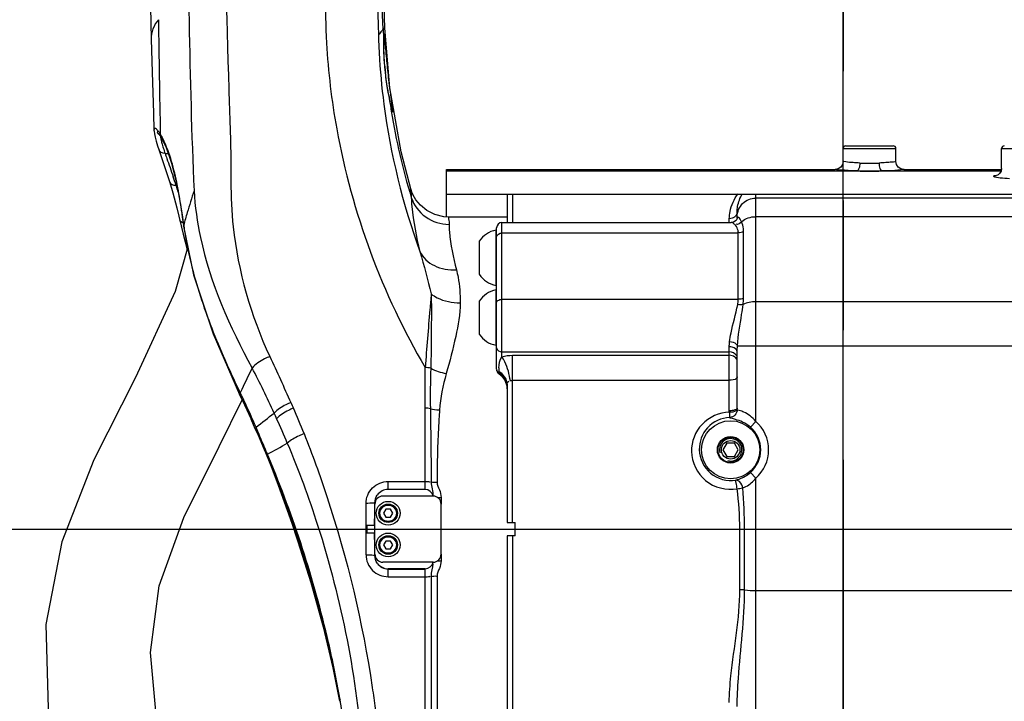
# Model space of a CAD drawing. Header units: millimetres. Extents: x 0 to 12486, y 0 to 8400.
# Tile 9 of 111: x 2747 to 3119, y 5523 to 5781. Entities that reach past the tile are written whole.
import ezdxf

# ---------------------------------------------------------------- set-up
doc = ezdxf.new("R2010")
doc.units = ezdxf.units.MM
doc.header["$LTSCALE"] = 653.4
doc.linetypes.add('CENTER', pattern=[0.6, 0.375, -0.075, 0.075, -0.075])
doc.layers.get('0').update_dxf_attribs({"linetype": 'CONTINUOUS'})
for name, color, linetype in [('03__ASM_ALL_CURVES', 7, 'CONTINUOUS'), ('1_DXF_AXIS', 7, 'CONTINUOUS'), ('304103000034DXF_CONTINUOUS_LINE', 7, 'CONTINUOUS'), ('304103000240DXF_CONTINUOUS_LINE', 7, 'CONTINUOUS'), ('304105000344DXF_CONTINUOUS_LINE', 7, 'CONTINUOUS'), ('501023000020DXF_CONTINUOUS_LINE', 7, 'CONTINUOUS'), ('501024000011DXF_CONTINUOUS_LINE', 7, 'CONTINUOUS'), ('504001000007DXF_CONTINUOUS_LINE', 7, 'CONTINUOUS'), ('625001000001DXF_CONTINUOUS_LINE', 7, 'CONTINUOUS'), ('DRW0004_DXF_DIMENSION', 7, 'CONTINUOUS'), ('R25-1800XIANDXF_CONTINUOUS_LINE', 7, 'CONTINUOUS')]:
    doc.layers.add(name, color=color, linetype=linetype)
doc.styles.get("Standard").update_dxf_attribs({"font": 'txt', "width": 0.7})
doc.dimstyles.new('DIMSTYLE_2', dxfattribs={"dimtxt": 100, "dimasz": 60, "dimexe": 1.5, "dimexo": 0, "dimgap": 1.25, "dimtad": 1, "dimdsep": 46, "dimtxsty": 'Standard', "dimblk": '_FILLED', "dimblk1": '_FILLED', "dimblk2": '_FILLED', "dimcen": 0.09, "dimclrt": 5, "dimazin": 2, "dimtp": 0.5, "dimtm": 0.5, "dimtfac": 1, "dimtofl": 0, "dimtmove": 0, "dimatfit": 3, "dimldrblk": '_FILLED', "dimfxl": 0, "dimtolj": 1, "dimarcsym": 0})

# ---------------------------------------------------------------- blocks, each defined once
blk = doc.blocks.new('_FILLED')
at = {"color": 0, "linetype": 'ByBlock'}
blk.add_solid([(0, 0), (-1, 0.1167), (-1, -0.1167)], dxfattribs=at)
blk = doc.blocks.new('*D3')
at = {"layer": 'DRW0004_DXF_DIMENSION', "color": 2, "linetype": 'Continuous'}
for p, q in [((3291.67, 5572.74), (3291.67, 4877.93)), ((3058.17, 4907.93), (3174.92, 4907.93)), ((3291.67, 4907.93), (3174.92, 4907.93)), ((3174.92, 4907.93), (3729.11, 4907.93))]:
    blk.add_line(p, q, dxfattribs=at)
at = {"layer": 'DRW0004_DXF_DIMENSION', "color": 2, "linetype": 'Continuous', "xscale": 60, "yscale": 60, "zscale": 60, "rotation": 180}
blk.add_blockref('_FILLED', (3058.17, 4907.93), dxfattribs=at)
at = {"layer": 'DRW0004_DXF_DIMENSION', "color": 2, "linetype": 'Continuous', "xscale": 60, "yscale": 60, "zscale": 60}
blk.add_blockref('_FILLED', (3291.67, 4907.93), dxfattribs=at)
at = {"layer": 'DRW0004_DXF_DIMENSION', "color": 5, "linetype": 'Continuous', "insert": (3379.11, 5032.93), "char_height": 100, "width": 350, "attachment_point": 1, "line_spacing_factor": 0.9}
blk.add_mtext('233.5', dxfattribs=at)

msp = doc.modelspace()

# ---------------------------------------------------------------- linework, layer by layer
at = {"layer": '03__ASM_ALL_CURVES', "color": 4, "linetype": 'Continuous'}
for p, q in [((3058.172, 3936.741), (3058.172, 7291.918)), ((2424.621, 5588.549), (3691.723, 5588.549))]:
    msp.add_line(p, q, dxfattribs=at)
at = {"layer": '1_DXF_AXIS', "color": 7, "linetype": 'CENTER'}
msp.add_line((3058.172, 6790.919), (3058.172, 4884.956), dxfattribs=at)
at = {"layer": '304103000034DXF_CONTINUOUS_LINE', "color": 7, "linetype": 'Continuous'}
for p, q in [((3058.172, 5727.549), (3058.172, 5732.549)), ((3059.172, 5733.549), (3077.172, 5733.549)), ((3078.172, 5727.549), (3078.172, 5732.549)), ((3118.172, 5725.018), (3118.172, 5732.549)), ((2908.172, 5706.605), (2908.172, 5724.549)), ((2968.172, 5724.489), (2961.845, 5724.489)), ((2972.172, 5724.549), (2972.1, 5724.547)), ((2972.172, 5724.549), (3055.172, 5724.549)), ((3081.172, 5724.549), (3118.172, 5724.549)), ((2908.172, 5715.316), (3178.172, 5715.316)), ((2931.172, 5715.316), (2931.172, 5704.539)), ((3018.172, 5706.218), (3018.172, 5708.63)), ((2929.172, 5704.539), (3015.9, 5704.539)), ((3018.172, 5706.211), (3018.173, 5706.222)), ((3018.172, 5706.191), (3018.172, 5706.178)), ((2927.172, 5649.022), (2927.172, 5702.539)), ((3018.172, 5634.331), (3018.172, 5655.592)), ((2928.051, 5647.366), (2928.926, 5646.676)), ((2928.926, 5646.676), (2930.327, 5644.908)), ((2930.327, 5644.908), (2931.075, 5642.778)), ((2931.075, 5642.778), (2931.172, 5641.622)), ((2931.172, 5643.332), (2931.172, 5591.049)), ((3018.173, 5633.759), (3018.172, 5634.331)), ((2931.172, 5591.049), (2934.172, 5591.049)), ((2934.172, 5586.049), (2934.172, 5591.049)), ((2931.172, 5586.049), (2931.172, 5515.998)), ((2934.172, 5586.049), (2931.172, 5586.049))]:
    msp.add_line(p, q, dxfattribs=at)
at = {"layer": '304103000034DXF_CONTINUOUS_LINE', "color": 9, "linetype": 'Continuous'}
for p, q in [((3058.172, 5732.549), (3078.172, 5732.549)), ((3118.172, 5732.549), (3138.172, 5732.549)), ((2908.172, 5724.031), (3117.975, 5724.031)), ((2965.677, 5724.262), (2965.234, 5724.265)), ((3043.553, 5724.262), (2965.677, 5724.262)), ((3050.34, 5724.031), (3063.456, 5724.031)), ((3072.887, 5724.031), (3117.975, 5724.031)), ((2933.172, 5715.316), (2933.172, 5704.539)), ((3025.172, 5629.319), (3025.172, 5715.316)), ((3156.172, 5713.749), (3025.172, 5713.749)), ((2929.172, 5653.738), (2929.172, 5704.539)), ((3015.172, 5704.539), (3015.172, 5705.961)), ((3156.172, 5706.739), (3025.172, 5706.739)), ((3020.542, 5675.872), (3020.542, 5701.107)), ((3018.557, 5700.558), (2929.172, 5700.556)), ((3018.557, 5675.445), (3018.557, 5700.558)), ((3018.557, 5675.445), (2929.172, 5675.445)), ((3156.172, 5674.539), (3025.172, 5674.539)), ((3015.172, 5633.314), (3015.172, 5657.476)), ((3018.26, 5657.896), (3156.172, 5657.896)), ((2929.172, 5655.577), (3015.172, 5655.577)), ((2933.172, 5591.049), (2933.172, 5654.308)), ((2933.172, 5654.308), (3015.172, 5654.308)), ((2927.972, 5647.815), (2927.972, 5648.162)), ((2933.172, 5644.857), (3015.172, 5644.857)), ((3015.173, 5632.754), (3015.172, 5633.314)), ((3025.172, 5629.319), (3023.195, 5627.078)), ((3025.172, 5607.778), (3023.195, 5610.02)), ((3025.172, 5436.285), (3025.171, 5607.778)), ((2933.172, 5586.049), (2933.172, 5504.612)), ((3019.172, 5565.627), (3019.172, 5588.549)), ((3019.172, 5588.549), (3156.172, 5588.549)), ((3020.972, 5565.523), (3020.972, 5588.549)), ((3025.172, 5565.28), (3156.172, 5565.28))]:
    msp.add_line(p, q, dxfattribs=at)
at = {"layer": '304103000034DXF_CONTINUOUS_LINE', "color": 6, "linetype": 'Continuous'}
for p, q in [((2908.172, 5724.549), (2961.845, 5724.549)), ((2968.172, 5724.549), (3055.173, 5724.549)), ((3081.171, 5724.549), (3118.172, 5724.549))]:
    msp.add_line(p, q, dxfattribs=at)
at = {"layer": '304103000034DXF_CONTINUOUS_LINE', "color": 7, "linetype": 'Continuous'}
for points in [[(3058.172, 5727.549), (3057.996, 5726.536), (3057.356, 5725.492), (3056.352, 5724.791), (3055.172, 5724.549)], [(3081.172, 5724.549), (3079.992, 5724.791), (3078.988, 5725.492), (3078.348, 5726.536), (3078.172, 5727.549)], [(3118.172, 5725.018), (3117.949, 5723.903), (3117.38, 5723.034), (3116.836, 5722.6), (3116.607, 5722.484)], [(3017.713, 5705.347), (3016.803, 5704.714), (3015.899, 5704.539)], [(3018.172, 5706.218), (3018.118, 5706.012), (3017.713, 5705.347)]]:
    msp.add_lwpolyline(points, dxfattribs=at)
at = {"layer": '304103000034DXF_CONTINUOUS_LINE', "color": 9, "linetype": 'Continuous'}
msp.add_lwpolyline([(2932.372, 5644.584), (2932.763, 5644.788), (2933.172, 5644.857)], dxfattribs=at)
at = {"layer": '304103000034DXF_CONTINUOUS_LINE', "color": 7, "linetype": 'Continuous'}
for radius in [11, 5]:
    msp.add_circle((3015.672, 5618.549), radius, dxfattribs=at)
for centre, radius, start, end in [((3059.172, 5732.549), 1, 90, 180), ((3077.172, 5732.549), 1, 0, 90), ((3119.172, 5732.549), 1, 90, 180), ((2968.17, 5858.649), 134.16, 270.00092, 271.68259), ((2929.172, 5702.539), 2, 90, 180), ((2929.172, 5649.022), 2, 180.00011, 235.9876)]:
    msp.add_arc(centre, radius, start, end, dxfattribs=at)
at = {"layer": '304103000034DXF_CONTINUOUS_LINE', "color": 9, "linetype": 'Continuous'}
for centre, radius, start, end in [((3068.108, 5808.907), 81.964, 267.50848, 270.04484), ((3068.236, 5808.891), 81.948, 269.95491, 272.49176), ((2959.508, 5679.013), 45.536, 84.23239, 87.05791), ((3068.083, 5862.14), 138.186, 268.08116, 270.03667), ((3068.262, 5862.064), 138.11, 269.9628, 271.91938), ((2948.25, 5648.181), 20.278, 176.2144, 180.05489), ((2924.066, 5641.255), 7.935, 56.40931, 60.5117), ((2923.528, 5641.504), 7.719, 52.15248, 54.84572), ((2923.581, 5641.568), 7.635, 41.39875, 52.1709), ((2923.557, 5641.656), 7.613, 9.8488, 13.64978), ((2923.363, 5641.626), 7.809, 359.9861, 9.82401), ((3015.672, 5618.549), 11.373, 311.41397, 48.58603), ((3015.672, 5618.549), 14.361, 311.40911, 48.58603)]:
    msp.add_arc(centre, radius, start, end, dxfattribs=at)
for points, knots in [([(3064.545, 5727.02), (3063.68, 5727.058), (3061.903, 5727.222), (3060.61, 5727.156), (3057.65, 5727.815), (3058.172, 5727.549)], [0, 0, 0, 0, 0.4058173, 0.7251916, 1, 1, 1, 1]), ([(3064.545, 5727.02), (3064.524, 5726.333), (3064.396, 5725.333), (3063.85, 5724.119), (3063.456, 5724.031)], [0, 0, 0, 0, 0.6304035, 1, 1, 1, 1]), ([(3078.172, 5727.549), (3078.298, 5727.63), (3077.058, 5727.324), (3076.41, 5727.407), (3074.108, 5727.115), (3072.663, 5727.058), (3071.799, 5727.02)], [0, 0, 0, 0, 0.0703976, 0.2748249, 0.5941942, 1, 1, 1, 1]), ([(3071.799, 5727.02), (3071.819, 5726.333), (3071.948, 5725.333), (3072.494, 5724.119), (3072.887, 5724.031)], [0, 0, 0, 0, 0.6304067, 1, 1, 1, 1]), ([(2965.234, 5724.265), (2964.921, 5724.27), (2964.557, 5724.282), (2964.192, 5724.307), (2964.142, 5724.319)], [0, 0, 0, 0, 0.858947, 1, 1, 1, 1]), ([(3050.34, 5724.031), (3049.869, 5724.077), (3047.609, 5724.234), (3045.343, 5724.262), (3043.553, 5724.262)], [0, 0, 0, 0, 0.2092427, 1, 1, 1, 1]), ([(3063.456, 5724.031), (3062.342, 5724.068), (3060.477, 5724.124), (3057.472, 5724.41), (3056.653, 5724.325), (3054.993, 5724.63), (3055.172, 5724.549)], [0, 0, 0, 0, 0.4029897, 0.7226351, 0.9287177, 1, 1, 1, 1]), ([(3081.171, 5724.549), (3081.904, 5724.778), (3075.7, 5723.859), (3074.886, 5724.098), (3072.887, 5724.031)], [0, 0, 0, 0, 0.2773464, 1, 1, 1, 1]), ([(3121.075, 5721.076), (3119.919, 5721.142), (3118.39, 5721.262), (3116.486, 5721.503), (3115.783, 5721.704), (3115.132, 5721.847), (3115.289, 5722.309), (3115.928, 5722.371), (3116.376, 5722.511), (3116.687, 5722.562)], [0, 0, 0, 0, 0.4525918, 0.6125544, 0.7214453, 0.7781073, 0.8065443, 0.8769853, 1, 1, 1, 1]), ([(3015.172, 5705.961), (3015.172, 5706.895), (3015.503, 5710.244), (3016.993, 5713.435), (3018.495, 5715.329)], [0, 0, 0, 0, 0.2787646, 1, 1, 1, 1]), ([(3018.172, 5708.63), (3018.172, 5709.278), (3018.363, 5711.619), (3019.205, 5713.887), (3020.081, 5715.337)], [0, 0, 0, 0, 0.2768405, 1, 1, 1, 1]), ([(3018.172, 5706.776), (3018.172, 5708.556), (3019.672, 5712.267), (3023.387, 5713.749), (3025.172, 5713.749)], [0, 0, 0, 0, 0.4993261, 1, 1, 1, 1]), ([(3018.172, 5708.629), (3018.172, 5708.455), (3018.132, 5708.103), (3018.018, 5707.768), (3017.944, 5707.608)], [0, 0, 0, 0, 0.4966102, 1, 1, 1, 1]), ([(3017.498, 5703.498), (3017.359, 5703.656), (3016.919, 5704.104), (3016.333, 5704.539), (3015.9, 5704.539)], [0, 0, 0, 0, 0.3268031, 1, 1, 1, 1]), ([(3018.21, 5706.482), (3018.197, 5706.44), (3018.178, 5706.343), (3018.172, 5706.245), (3018.172, 5706.191)], [0, 0, 0, 0, 0.4480458, 1, 1, 1, 1]), ([(3019.8, 5704.823), (3019.639, 5705.166), (3019.48, 5705.702), (3018.336, 5706.876), (3018.21, 5706.482)], [0, 0, 0, 0, 0.4781442, 1, 1, 1, 1]), ([(3020.542, 5701.107), (3020.542, 5701.465), (3020.481, 5702.733), (3020.166, 5703.99), (3019.8, 5704.823)], [0, 0, 0, 0, 0.2823227, 1, 1, 1, 1]), ([(3018.557, 5700.558), (3018.558, 5700.863), (3018.473, 5701.918), (3017.996, 5702.937), (3017.498, 5703.498)], [0, 0, 0, 0, 0.2889321, 1, 1, 1, 1]), ([(2927.172, 5674.305), (2927.172, 5674.848), (2928.167, 5675.384), (2928.917, 5675.445), (2929.172, 5675.445)], [0, 0, 0, 0, 0.6805628, 1, 1, 1, 1]), ([(3015.298, 5659.396), (3015.424, 5660.532), (3016.242, 5665.251), (3017.634, 5669.837), (3018.34, 5673.406)], [0, 0, 0, 0, 0.2391546, 1, 1, 1, 1]), ([(3018.26, 5657.896), (3018.522, 5661.874), (3019.437, 5667.057), (3020.231, 5672.243), (3020.39, 5673.494)], [0, 0, 0, 0, 0.7596469, 1, 1, 1, 1]), ([(3018.172, 5655.591), (3018.172, 5656.439), (3016.736, 5657.378), (3015.558, 5657.476), (3015.172, 5657.476)], [0, 0, 0, 0, 0.6871984, 1, 1, 1, 1]), ([(3018.26, 5657.896), (3018.206, 5658.097), (3017.496, 5659.063), (3016.23, 5659.332), (3015.298, 5659.396)], [0, 0, 0, 0, 0.1825265, 1, 1, 1, 1]), ([(2932.372, 5644.584), (2932.077, 5647.096), (2931.144, 5650.291), (2929.58, 5653.147), (2929.172, 5653.738)], [0, 0, 0, 0, 0.7788218, 1, 1, 1, 1]), ([(2927.548, 5648.094), (2927.437, 5648.186), (2927.193, 5648.426), (2927.348, 5648.756), (2927.454, 5648.861)], [0, 0, 0, 0, 0.4924346, 1, 1, 1, 1]), ([(2927.972, 5647.815), (2927.899, 5647.856), (2927.752, 5647.942), (2927.613, 5648.04), (2927.548, 5648.094)], [0, 0, 0, 0, 0.4983565, 1, 1, 1, 1]), ([(2928.048, 5647.373), (2927.997, 5647.41), (2927.929, 5647.569), (2927.952, 5647.725), (2927.972, 5647.815)], [0, 0, 0, 0, 0.4044492, 1, 1, 1, 1]), ([(3018.172, 5646.137), (3018.172, 5645.957), (3017.504, 5644.896), (3016.133, 5644.857), (3015.172, 5644.857)], [0, 0, 0, 0, 0.1578899, 1, 1, 1, 1]), ([(2931.172, 5643.332), (2931.172, 5643.658), (2931.348, 5644.202), (2931.795, 5644.429), (2931.937, 5644.509)], [0, 0, 0, 0, 0.6676545, 1, 1, 1, 1]), ([(3018.172, 5634.331), (3018.172, 5633.952), (3016.837, 5633.369), (3015.886, 5633.314), (3015.172, 5633.314)], [0, 0, 0, 0, 0.3464594, 1, 1, 1, 1]), ([(3018.173, 5633.759), (3018.17, 5633.012), (3017.557, 5631.458), (3016.02, 5630.793), (3015.271, 5630.772)], [0, 0, 0, 0, 0.499411, 1, 1, 1, 1]), ([(3018.173, 5633.759), (3018.171, 5633.731), (3018.16, 5633.671), (3018.135, 5633.617), (3018.119, 5633.59)], [0, 0, 0, 0, 0.4830133, 1, 1, 1, 1]), ([(3025.172, 5629.319), (3024.55, 5630.102), (3023.223, 5631.477), (3020.871, 5632.732), (3019.41, 5633.343), (3018.216, 5633.5), (3018.173, 5633.759)], [0, 0, 0, 0, 0.3563268, 0.6788785, 0.9064205, 1, 1, 1, 1]), ([(3015.173, 5632.754), (3011.418, 5632.63), (3003.758, 5629.36), (3000.765, 5621.566), (3000.84, 5617.882)], [0, 0, 0, 0, 0.5048689, 1, 1, 1, 1]), ([(3015.271, 5630.772), (3012.216, 5630.668), (3006.022, 5627.863), (3003.754, 5621.525), (3003.829, 5618.549)], [0, 0, 0, 0, 0.5066175, 1, 1, 1, 1]), ([(3015.173, 5632.754), (3015.208, 5632.299), (3015.331, 5631.682), (3015.148, 5630.936), (3015.271, 5630.772)], [0, 0, 0, 0, 0.6897617, 1, 1, 1, 1]), ([(3018.119, 5633.59), (3018.04, 5633.451), (3017.156, 5632.812), (3016.053, 5632.76), (3015.173, 5632.754)], [0, 0, 0, 0, 0.1543444, 1, 1, 1, 1]), ([(3023.195, 5627.078), (3022.306, 5627.863), (3020.53, 5629.06), (3017.83, 5629.951), (3016.363, 5630.401), (3015.314, 5630.551), (3015.271, 5630.772)], [0, 0, 0, 0, 0.4033999, 0.7264069, 0.9235328, 1, 1, 1, 1]), ([(3000.84, 5617.882), (3000.923, 5613.826), (3004.99, 5605.359), (3014.068, 5603.125), (3018.127, 5603.795)], [0, 0, 0, 0, 0.4965172, 1, 1, 1, 1]), ([(3003.829, 5618.549), (3003.91, 5615.293), (3007.033, 5608.468), (3014.355, 5606.537), (3017.625, 5607.087)], [0, 0, 0, 0, 0.4955508, 1, 1, 1, 1]), ([(3017.625, 5607.087), (3018.039, 5607.204), (3020.047, 5607.835), (3021.938, 5608.911), (3023.195, 5610.02)], [0, 0, 0, 0, 0.2042498, 1, 1, 1, 1]), ([(3020.24, 5604.141), (3020.663, 5604.297), (3022.552, 5605.119), (3024.173, 5606.521), (3025.171, 5607.778)], [0, 0, 0, 0, 0.2193412, 1, 1, 1, 1]), ([(3018.127, 5603.795), (3018.005, 5604.531), (3017.952, 5605.614), (3017.529, 5606.736), (3017.625, 5607.087)], [0, 0, 0, 0, 0.6721706, 1, 1, 1, 1]), ([(3020.24, 5604.141), (3020.185, 5604.541), (3019.871, 5605.838), (3018.588, 5607.167), (3017.625, 5607.087)], [0, 0, 0, 0, 0.2946215, 1, 1, 1, 1]), ([(3015.172, 5522.901), (3015.172, 5526.297), (3016.284, 5540.58), (3019.169, 5554.717), (3019.172, 5565.627)], [0, 0, 0, 0, 0.2373657, 1, 1, 1, 1]), ([(3018.172, 5521.409), (3018.172, 5524.981), (3018.946, 5539.706), (3020.97, 5554.36), (3020.972, 5565.523)], [0, 0, 0, 0, 0.2424306, 1, 1, 1, 1])]:
    msp.add_open_spline(points, degree=3, knots=knots, dxfattribs=at)
for points in [[(3016.32, 5706.164), (3015.955, 5706.03), (3015.561, 5705.961), (3015.172, 5705.961)], [(3017.293, 5706.742), (3017.011, 5706.491), (3016.674, 5706.294), (3016.32, 5706.164)], [(3017.944, 5707.608), (3017.791, 5707.281), (3017.563, 5706.982), (3017.293, 5706.742)], [(3019.8, 5704.823), (3019.352, 5704.213), (3018.4, 5703.484), (3017.743, 5703.861)], [(3019.8, 5704.823), (3021.205, 5706.105), (3023.271, 5706.739), (3025.172, 5706.739)], [(3020.542, 5701.107), (3020.021, 5700.77), (3019.281, 5700.485), (3018.717, 5700.744)], [(2927.172, 5699.087), (2927.172, 5699.915), (2928.345, 5700.556), (2929.172, 5700.556)], [(3018.34, 5673.406), (3018.473, 5674.076), (3018.558, 5674.761), (3018.557, 5675.445)], [(3020.542, 5675.872), (3019.992, 5675.596), (3019.297, 5675.384), (3018.717, 5675.59)], [(3020.39, 5673.494), (3020.485, 5674.283), (3020.542, 5675.078), (3020.542, 5675.872)], [(3020.39, 5673.492), (3019.789, 5673.32), (3019.093, 5673.262), (3018.516, 5673.502)], [(3025.172, 5674.539), (3023.54, 5674.539), (3021.839, 5674.245), (3020.39, 5673.494)], [(2927.172, 5657.087), (2927.172, 5656.251), (2928.337, 5655.577), (2929.172, 5655.577)], [(3015.172, 5657.476), (3015.172, 5658.117), (3015.227, 5658.759), (3015.298, 5659.396)], [(3018.172, 5655.592), (3018.172, 5656.36), (3018.21, 5657.129), (3018.26, 5657.896)], [(2928.016, 5649.52), (2928.114, 5650.975), (2928.321, 5652.555), (2929.172, 5653.738)], [(2929.172, 5653.738), (2930.462, 5654.123), (2931.825, 5654.308), (2933.172, 5654.308)], [(3017.944, 5654.18), (3017.446, 5655.087), (3016.207, 5655.577), (3015.172, 5655.577)], [(3017.293, 5653.645), (3016.702, 5654.091), (3015.913, 5654.308), (3015.172, 5654.308)], [(3018.172, 5652.044), (3018.172, 5652.652), (3017.779, 5653.278), (3017.293, 5653.645)], [(2929.691, 5646.831), (2929.323, 5647.222), (2928.903, 5647.567), (2928.456, 5647.865)], [(2930.955, 5643.452), (2930.674, 5644.608), (2930.094, 5645.725), (2929.308, 5646.618)], [(2931.172, 5643.332), (2931.172, 5644.598), (2930.56, 5645.91), (2929.691, 5646.831)], [(3018.127, 5603.795), (3018.836, 5603.876), (3019.545, 5603.979), (3020.24, 5604.141)], [(3020.972, 5588.549), (3020.971, 5593.752), (3020.665, 5598.955), (3020.24, 5604.141)], [(3019.172, 5588.549), (3019.171, 5593.643), (3018.732, 5598.737), (3018.127, 5603.795)], [(3020.972, 5565.523), (3020.418, 5565.595), (3019.853, 5565.647), (3019.297, 5565.59)], [(3020.972, 5565.523), (3022.362, 5565.342), (3023.77, 5565.28), (3025.172, 5565.28)]]:
    msp.add_open_spline(points, degree=3, dxfattribs=at)
at = {"layer": '304103000240DXF_CONTINUOUS_LINE', "color": 7, "linetype": 'Continuous'}
for p, q in [((2886.743, 5755.475), (2884.867, 5777.993)), ((2884.521, 5770.943), (2884.519, 5772.476)), ((2885.147, 5761.305), (2884.934, 5763.438)), ((2885.45, 5758.786), (2885.147, 5761.305)), ((2891.098, 5731.257), (2886.743, 5755.475)), ((2886.842, 5750.515), (2886.492, 5752.339)), ((2797.402, 5745.845), (2797.606, 5739.402)), ((2799.382, 5738.015), (2799.373, 5738.023)), ((2798.042, 5736.823), (2798.449, 5735.337)), ((2799.934, 5737.325), (2800.346, 5736.706)), ((2800.355, 5736.691), (2800.346, 5736.706)), ((2894.899, 5716.812), (2891.098, 5731.257)), ((2806.382, 5718.312), (2808.001, 5708.904)), ((2894.961, 5716.611), (2894.899, 5716.812)), ((2806.297, 5710.039), (2808.602, 5700.081)), ((2808.001, 5708.904), (2808.209, 5707.423)), ((2808.209, 5707.423), (2808.611, 5704.499)), ((2808.611, 5704.499), (2808.793, 5703.141)), ((2931.172, 5706.549), (2909.068, 5706.549)), ((2808.602, 5700.081), (2810.102, 5694.33)), ((2819.954, 5662.432), (2830, 5639.453)), ((2835.93, 5626.506), (2834.334, 5630.126)), ((2838.905, 5619.575), (2840.487, 5615.816)), ((2840.487, 5615.816), (2840.626, 5615.486)), ((2900.172, 5603.549), (2886.172, 5603.549)), ((2881.129, 5598.049), (2881.135, 5598.507)), ((2878.162, 5590.049), (2881.047, 5590.049)), ((2878.172, 5587.049), (2878.172, 5590.049)), ((2881.047, 5587.049), (2878.162, 5587.049)), ((2851.779, 5584.658), (2852.059, 5583.821)), ((2881.135, 5578.59), (2881.129, 5579.048)), ((2900.172, 5573.549), (2886.172, 5573.549)), ((2865.202, 5536.028), (2867.713, 5523.411))]:
    msp.add_line(p, q, dxfattribs=at)
at = {"layer": '304103000240DXF_CONTINUOUS_LINE', "color": 9, "linetype": 'Continuous'}
for p, q in [((2884.511, 5772.627), (2884.519, 5772.476)), ((2886.504, 5752.246), (2886.493, 5752.333)), ((2800.346, 5736.706), (2799.988, 5738.027)), ((2801.825, 5730.662), (2802.968, 5730.662)), ((2808.001, 5708.904), (2808.043, 5709.337)), ((2808.103, 5708.919), (2808.043, 5709.337)), ((2808.793, 5703.141), (2808.841, 5703.56)), ((2900.172, 5603.549), (2900.172, 5649.683)), ((2830.47, 5639.678), (2830.253, 5640.129)), ((2836.367, 5626.693), (2836.199, 5627.084)), ((2840.642, 5616.59), (2840.516, 5616.892)), ((2841.032, 5615.655), (2840.893, 5615.987)), ((2886.172, 5603.549), (2886.172, 5606.56)), ((2886.172, 5606.56), (2900.172, 5606.56)), ((2886.172, 5603.638), (2900.172, 5603.638)), ((2906.172, 5600.514), (2906.172, 5598.049)), ((2906.172, 5579.049), (2906.172, 5576.584)), ((2886.172, 5570.538), (2886.172, 5573.549)), ((2886.172, 5573.459), (2900.172, 5573.459)), ((2886.172, 5570.538), (2900.172, 5570.538)), ((2900.172, 5468.549), (2900.172, 5573.549)), ((2902.408, 5570.688), (2902.408, 5469.549)), ((2904.644, 5570.838), (2904.644, 5470.549)), ((2867.71, 5524.589), (2867.979, 5524.067)), ((2867.979, 5524.067), (2867.885, 5524.608))]:
    msp.add_line(p, q, dxfattribs=at)
at = {"layer": '304103000240DXF_CONTINUOUS_LINE', "color": 7, "linetype": 'Continuous'}
for points in [[(2794.285, 5977.378), (2794.379, 5903.838), (2795.225, 5834.739), (2796.578, 5773.829)], [(2884.867, 5777.993), (2882.948, 5843.314), (2882.117, 5912.148), (2882.298, 5944.049)], [(2884.519, 5772.476), (2884.528, 5773.983), (2884.535, 5774.496), (2884.545, 5774.922), (2884.557, 5775.247)], [(2796.578, 5773.828), (2796.926, 5761.465), (2797.402, 5745.845)], [(2884.934, 5763.438), (2884.642, 5767.462), (2884.521, 5770.943)], [(2886.493, 5752.333), (2886.097, 5754.493), (2885.45, 5758.786)], [(2887.238, 5748.558), (2887.119, 5749.129), (2886.986, 5749.782), (2886.842, 5750.515)], [(2887.679, 5746.707), (2887.675, 5746.719), (2887.643, 5746.827), (2887.59, 5747.023), (2887.522, 5747.295), (2887.44, 5747.643), (2887.345, 5748.063), (2887.238, 5748.558)], [(2797.606, 5739.406), (2797.623, 5739.109), (2797.769, 5738.053), (2798.042, 5736.823)], [(2799.382, 5738.015), (2799.491, 5737.898), (2799.934, 5737.325)], [(2798.449, 5735.337), (2799, 5733.547), (2799.453, 5732.163)], [(2800.355, 5736.691), (2802.036, 5733.338), (2804.231, 5727.041), (2806.382, 5718.312)], [(2799.452, 5732.164), (2802.124, 5724.231), (2803.597, 5719.692)], [(2803.597, 5719.692), (2804.782, 5715.749), (2806.297, 5710.039)], [(2895.65, 5714.905), (2895.171, 5716.013), (2894.961, 5716.611)], [(2909.068, 5706.549), (2907.203, 5706.665), (2903.771, 5707.517), (2900.775, 5709.055), (2898.367, 5711.05), (2896.659, 5713.152), (2895.65, 5714.905)], [(2808.793, 5703.14), (2812.511, 5684.776), (2819.954, 5662.432)], [(2830, 5639.453), (2831.864, 5635.523), (2834.334, 5630.126)], [(2835.93, 5626.506), (2836.987, 5624.063), (2838.905, 5619.575)], [(2838.989, 5619.376), (2841.861, 5612.231), (2844.518, 5605.218)], [(2840.626, 5615.486), (2846.677, 5600.339), (2852.655, 5583.548), (2857.787, 5567.075), (2862.033, 5551.275), (2865.408, 5536.496), (2867.71, 5524.589)], [(2844.518, 5605.218), (2846.851, 5598.825), (2849.689, 5590.791), (2851.779, 5584.658)], [(2852.061, 5583.816), (2856.944, 5568.35), (2861.545, 5551.625), (2865.202, 5536.028)], [(2867.71, 5524.589), (2868.364, 5520.756), (2869.16, 5515.614), (2869.682, 5511.908)]]:
    msp.add_lwpolyline(points, dxfattribs=at)
at = {"layer": '304103000240DXF_CONTINUOUS_LINE', "color": 9, "linetype": 'Continuous'}
for centre, radius, start, end in [((11203.443, 5899.976), 8405.015, 180.8093238, 181.1040525), ((3116.739, 5787.362), 254.319, 181.8905, 183.37304), ((2934.746, 5737.601), 64.466, 142.76276, 144.19626), ((3143.715, 5783.246), 261.373, 181.73886, 183.19237), ((2953.573, 5723.266), 88.13, 141.84371, 142.74979), ((3135.005, 5786.838), 250.897, 182.08428, 182.66452), ((3134.935, 5786.835), 250.827, 182.66454, 183.24727), ((2947.385, 5771.917), 62.878, 179.47509, 180.66156), ((2937.468, 5771.981), 52.961, 179.30059, 179.44611), ((2849.819, 5773.284), 34.698, 358.91496, 359.6256), ((2957.02, 5771.997), 72.513, 180.63678, 180.82316), ((2961.654, 5772.067), 77.149, 180.82638, 181.34056), ((3001.738, 5774.049), 117.29, 185.09341, 185.70473), ((3002.027, 5774.076), 117.58, 185.70365, 186.23483), ((3134.656, 5786.798), 250.545, 187.92673, 189.22062), ((2984.936, 5769.206), 99.86, 191.52692, 191.77343), ((3135.201, 5786.879), 251.096, 189.2191, 196.86839), ((2780.636, 5726.061), 22.76, 27.82537, 28.39924), ((2899.836, 5764.372), 103.647, 197.76884, 198.98026), ((2492.367, 5615.697), 330.053, 18.48247, 18.75804), ((2532.661, 5629.164), 287.568, 18.11162, 18.48284), ((2676.776, 5676.329), 135.931, 16.96468, 18.09988), ((3071.399, 5631.229), 272.341, 161.74506, 163.56841), ((2910.271, 5716.189), 15.515, 187.27089, 188.04124), ((2146.704, 5615.112), 668.018, 7.942365, 8.072493), ((3060.259, 5634.542), 260.719, 163.57415, 164.6498), ((2149.136, 5615.451), 665.562, 7.775041, 7.942388), ((2151.107, 5615.721), 663.573, 7.606754, 7.77501), ((2934.892, 5720.488), 127.183, 187.64894, 187.83092), ((2936.516, 5720.716), 128.823, 187.83286, 188.93093), ((2947.791, 5722.669), 140.265, 189.0041, 194.12239), ((2977.261, 5730.045), 170.644, 194.10979, 197.53903), ((3010.911, 5740.556), 205.897, 197.50615, 199.45843), ((3013.116, 5558.427), 200.284, 152.96313, 155.92536), ((2597.233, 5522.94), 269.09, 24.01215, 28.04793), ((2527.149, 5494.094), 336.45, 25.20425, 25.63947), ((2528.407, 5494.668), 335.067, 23.27804, 25.20708), ((2537.892, 5499.025), 340.499, 21.65189, 23.41488), ((2150.15, 6509.702), 1117.889, 307.857515, 308.302698), ((2456.141, 5460.794), 423.265, 23.60596, 23.92486), ((2493.264, 5471.695), 384.924, 22.83069, 24.3325), ((1971.109, 5255.008), 941.712, 23.092221, 23.246687), ((1971.662, 5254.755), 941.303, 22.720324, 23.119641), ((2616.711, 6030.341), 470.137, 298.42727, 299.47397), ((2219.742, 5588.561), 658.141, 0.129575, 0.843742), ((2217.133, 5588.549), 660.75, 359.869844, 0.130054), ((2219.07, 5588.538), 658.813, 359.156055, 359.870412)]:
    msp.add_arc(centre, radius, start, end, dxfattribs=at)
at = {"layer": '304103000240DXF_CONTINUOUS_LINE', "color": 7, "linetype": 'Continuous'}
for centre, start, end in [((2886.172, 5598.549), 90, 145.21792), ((2886.172, 5578.549), 214.77857, 270)]:
    msp.add_arc(centre, 5, start, end, dxfattribs=at)
for centre, start_param, end_param in [((2900.172, 5600.503), 4.8892017, 6.2831853), ((2900.172, 5576.595), 3.1415927, 4.5355763)]:
    msp.add_ellipse(centre, major_axis=(0, 3.046), ratio=0.9848078, start_param=start_param, end_param=end_param, dxfattribs=at)
at = {"layer": '304103000240DXF_CONTINUOUS_LINE', "color": 9, "linetype": 'Continuous'}
for points, knots in [([(2810.012, 5978.126), (2809.384, 5934.03), (2809.228, 5868.169), (2810.788, 5780.976), (2811.789, 5737.873), (2812.765, 5716.536)], [0, 0, 0, 0, 0.5056922, 0.7550736, 1, 1, 1, 1]), ([(2821.685, 5978.318), (2821.719, 5959.029), (2822.269, 5882.776), (2824.266, 5806.541), (2826.088, 5749.605)], [0, 0, 0, 0, 0.2529499, 1, 1, 1, 1]), ([(2860.478, 5944.044), (2860.381, 5930.163), (2860.254, 5875.133), (2861.2, 5820.099), (2862.558, 5778.973)], [0, 0, 0, 0, 0.2522475, 1, 1, 1, 1]), ([(2880.382, 5944.044), (2880.281, 5929.857), (2880.146, 5873.608), (2881.097, 5817.355), (2882.462, 5775.315)], [0, 0, 0, 0, 0.2522192, 1, 1, 1, 1]), ([(2884.274, 5777.713), (2883.767, 5791.639), (2882.043, 5847.064), (2881.502, 5902.525), (2881.761, 5944.04)], [0, 0, 0, 0, 0.251305, 1, 1, 1, 1]), ([(2884.866, 5777.993), (2884.863, 5778.076), (2884.461, 5778.008), (2884.368, 5777.833), (2884.274, 5777.713)], [0, 0, 0, 0, 0.3526178, 1, 1, 1, 1]), ([(2884.548, 5775.238), (2884.558, 5775.52), (2884.63, 5776.653), (2884.76, 5775.492), (2884.79, 5775.195)], [0, 0, 0, 0, 0.4854786, 1, 1, 1, 1]), ([(2884.79, 5775.195), (2884.806, 5775.041), (2884.838, 5774.703), (2884.867, 5774.365), (2884.882, 5774.181)], [0, 0, 0, 0, 0.4551781, 1, 1, 1, 1]), ([(2862.86, 5772.399), (2863.486, 5761.525), (2868.518, 5718.79), (2883.914, 5677.351), (2900.172, 5649.683)], [0, 0, 0, 0, 0.2533944, 1, 1, 1, 1]), ([(2884.882, 5774.181), (2884.904, 5773.922), (2885.006, 5772.66), (2885.102, 5771.398), (2885.181, 5770.396)], [0, 0, 0, 0, 0.2053593, 1, 1, 1, 1]), ([(2882.747, 5768.69), (2883.108, 5762.227), (2885.481, 5736.691), (2891.63, 5711.515), (2898.174, 5693.505)], [0, 0, 0, 0, 0.2525119, 1, 1, 1, 1]), ([(2884.911, 5763.636), (2884.76, 5765.338), (2884.611, 5767.547), (2884.539, 5769.758), (2884.527, 5770.263)], [0, 0, 0, 0, 0.7720265, 1, 1, 1, 1]), ([(2885.181, 5770.396), (2885.235, 5769.714), (2885.481, 5766.679), (2885.764, 5763.647), (2886.013, 5761.299)], [0, 0, 0, 0, 0.2245575, 1, 1, 1, 1]), ([(2886.503, 5752.246), (2886.37, 5752.927), (2885.819, 5755.932), (2885.399, 5758.96), (2885.143, 5761.306)], [0, 0, 0, 0, 0.2272525, 1, 1, 1, 1]), ([(2886.013, 5761.299), (2886.147, 5760.036), (2886.624, 5755.763), (2887.216, 5751.503), (2887.617, 5748.499)], [0, 0, 0, 0, 0.2951874, 1, 1, 1, 1]), ([(2887.617, 5748.499), (2887.717, 5747.75), (2888.09, 5744.626), (2887.359, 5747.96), (2887.177, 5748.83)], [0, 0, 0, 0, 0.4592835, 1, 1, 1, 1]), ([(2798.621, 5739.783), (2798.409, 5739.979), (2797.718, 5740.523), (2797.597, 5739.672), (2797.606, 5739.406)], [0, 0, 0, 0, 0.5208366, 1, 1, 1, 1]), ([(2799.425, 5738.846), (2799.288, 5739.031), (2799.035, 5739.356), (2798.754, 5739.659), (2798.621, 5739.783)], [0, 0, 0, 0, 0.558042, 1, 1, 1, 1]), ([(2799.276, 5737.915), (2799.111, 5738.062), (2798.815, 5738.556), (2799.089, 5739.069), (2799.261, 5739.293)], [0, 0, 0, 0, 0.4394875, 1, 1, 1, 1]), ([(2799.988, 5738.027), (2799.894, 5738.173), (2799.71, 5738.449), (2799.519, 5738.719), (2799.425, 5738.846)], [0, 0, 0, 0, 0.5247231, 1, 1, 1, 1]), ([(2800.657, 5736.886), (2800.548, 5737.088), (2800.332, 5737.473), (2800.102, 5737.849), (2799.988, 5738.027)], [0, 0, 0, 0, 0.5208738, 1, 1, 1, 1]), ([(2800.103, 5737.081), (2800.103, 5737.045), (2800.105, 5736.969), (2800.11, 5736.894), (2800.113, 5736.854)], [0, 0, 0, 0, 0.4813185, 1, 1, 1, 1]), ([(2800.113, 5736.854), (2800.124, 5736.704), (2800.166, 5736.373), (2800.228, 5736.046), (2800.265, 5735.867)], [0, 0, 0, 0, 0.4519261, 1, 1, 1, 1]), ([(2800.265, 5735.867), (2800.307, 5735.668), (2800.405, 5735.243), (2800.516, 5734.822), (2800.577, 5734.598)], [0, 0, 0, 0, 0.4666989, 1, 1, 1, 1]), ([(2808.043, 5709.337), (2807.649, 5712.105), (2806.155, 5720.863), (2804.029, 5729.628), (2801.499, 5735.183)], [0, 0, 0, 0, 0.3141552, 1, 1, 1, 1]), ([(2801.825, 5730.662), (2802.04, 5730.034), (2803.065, 5727.092), (2804.101, 5724.154), (2804.889, 5721.833)], [0, 0, 0, 0, 0.2130458, 1, 1, 1, 1]), ([(2826.708, 5720.073), (2826.676, 5714.345), (2827.738, 5691.622), (2834.26, 5669.275), (2841.397, 5653.857)], [0, 0, 0, 0, 0.2521248, 1, 1, 1, 1]), ([(2812.765, 5716.536), (2813.118, 5710.613), (2816.344, 5687.07), (2826.305, 5665.064), (2834.721, 5649.471)], [0, 0, 0, 0, 0.2508489, 1, 1, 1, 1]), ([(2894.677, 5717.323), (2894.422, 5717.314), (2894.961, 5715.655), (2894.782, 5715.001), (2894.881, 5714.225)], [0, 0, 0, 0, 0.2455763, 1, 1, 1, 1]), ([(2894.899, 5716.812), (2894.86, 5716.942), (2894.799, 5717.077), (2894.728, 5717.325), (2894.677, 5717.323)], [0, 0, 0, 0, 0.723458, 1, 1, 1, 1]), ([(2894.909, 5714.017), (2895.861, 5711.116), (2899.791, 5705.78), (2906.1, 5703.835), (2909.193, 5703.834)], [0, 0, 0, 0, 0.4967582, 1, 1, 1, 1]), ([(2894.909, 5714.017), (2894.933, 5712.865), (2895.445, 5705.947), (2896.805, 5699.117), (2898.174, 5693.505)], [0, 0, 0, 0, 0.1663774, 1, 1, 1, 1]), ([(2909.068, 5706.549), (2908.841, 5706.549), (2909.259, 5705.076), (2909.196, 5704.515), (2909.193, 5703.834)], [0, 0, 0, 0, 0.2505319, 1, 1, 1, 1]), ([(2909.193, 5703.834), (2909.191, 5702.879), (2909.55, 5697.076), (2910.761, 5691.358), (2911.981, 5686.664)], [0, 0, 0, 0, 0.1645887, 1, 1, 1, 1]), ([(2898.174, 5693.505), (2899.302, 5691.23), (2903.588, 5687.313), (2909.163, 5686.463), (2911.981, 5686.664)], [0, 0, 0, 0, 0.4732814, 1, 1, 1, 1]), ([(2911.981, 5686.664), (2912.227, 5685.72), (2913.116, 5681.612), (2913.373, 5677.393), (2913.411, 5674.17)], [0, 0, 0, 0, 0.2322875, 1, 1, 1, 1]), ([(2902.45, 5677.502), (2902.271, 5675.55), (2901.479, 5666.279), (2900.737, 5657.005), (2900.172, 5649.683)], [0, 0, 0, 0, 0.2107318, 1, 1, 1, 1]), ([(2902.45, 5677.502), (2902.496, 5675.443), (2902.515, 5666.067), (2902.457, 5656.69), (2902.25, 5649.377)], [0, 0, 0, 0, 0.2196513, 1, 1, 1, 1]), ([(2902.45, 5677.502), (2903.149, 5676.955), (2906.454, 5674.919), (2910.44, 5674.155), (2913.411, 5674.17)], [0, 0, 0, 0, 0.2301695, 1, 1, 1, 1]), ([(2830.253, 5640.128), (2828.97, 5642.779), (2824.068, 5653.211), (2819.63, 5663.873), (2816.774, 5671.967)], [0, 0, 0, 0, 0.2554492, 1, 1, 1, 1]), ([(2913.411, 5674.17), (2913.463, 5669.888), (2911.697, 5660.838), (2909.514, 5652.017), (2908.152, 5647.379)], [0, 0, 0, 0, 0.469824, 1, 1, 1, 1]), ([(2841.397, 5653.857), (2840.717, 5653.585), (2838.296, 5652.467), (2835.979, 5650.948), (2834.72, 5649.47)], [0, 0, 0, 0, 0.2738981, 1, 1, 1, 1]), ([(2830.01, 5639.458), (2829.97, 5639.549), (2830.006, 5639.821), (2830.156, 5640.019), (2830.253, 5640.128)], [0, 0, 0, 0, 0.4050859, 1, 1, 1, 1]), ([(2849.393, 5636.41), (2848.75, 5636.159), (2846.468, 5635.137), (2844.266, 5633.779), (2843.036, 5632.44)], [0, 0, 0, 0, 0.2752378, 1, 1, 1, 1]), ([(2850.352, 5634.335), (2849.707, 5634.079), (2847.421, 5633.036), (2845.217, 5631.653), (2843.995, 5630.296)], [0, 0, 0, 0, 0.2752336, 1, 1, 1, 1]), ([(2902.118, 5634.061), (2902.161, 5631.814), (2902.33, 5622.597), (2902.409, 5613.379), (2902.408, 5606.41)], [0, 0, 0, 0, 0.2438904, 1, 1, 1, 1]), ([(2905.599, 5633.572), (2905.444, 5631.36), (2904.858, 5622.268), (2904.643, 5613.153), (2904.644, 5606.26)], [0, 0, 0, 0, 0.2433339, 1, 1, 1, 1]), ([(2835.941, 5626.512), (2835.91, 5626.592), (2835.961, 5626.83), (2836.106, 5626.992), (2836.199, 5627.085)], [0, 0, 0, 0, 0.3939748, 1, 1, 1, 1]), ([(2854.367, 5624.658), (2853.732, 5624.412), (2851.502, 5623.445), (2849.322, 5622.239), (2848.031, 5621.049)], [0, 0, 0, 0, 0.2795136, 1, 1, 1, 1]), ([(2854.367, 5624.658), (2857.471, 5616.841), (2868.819, 5585.635), (2876.512, 5553.113), (2880.161, 5528.598)], [0, 0, 0, 0, 0.2533721, 1, 1, 1, 1]), ([(2848.031, 5621.049), (2852.301, 5610.886), (2866.447, 5572.613), (2874.347, 5532.09), (2876.59, 5502.421)], [0, 0, 0, 0, 0.2703358, 1, 1, 1, 1]), ([(2840.248, 5616.446), (2840.244, 5616.517), (2840.318, 5616.691), (2840.439, 5616.819), (2840.516, 5616.892)], [0, 0, 0, 0, 0.3994213, 1, 1, 1, 1]), ([(2840.26, 5616.391), (2840.257, 5616.4), (2840.252, 5616.418), (2840.249, 5616.437), (2840.248, 5616.446)], [0, 0, 0, 0, 0.493617, 1, 1, 1, 1]), ([(2840.638, 5615.491), (2840.611, 5615.56), (2840.671, 5615.77), (2840.806, 5615.906), (2840.893, 5615.987)], [0, 0, 0, 0, 0.3816164, 1, 1, 1, 1]), ([(2840.893, 5615.986), (2840.851, 5616.087), (2840.767, 5616.288), (2840.684, 5616.489), (2840.642, 5616.59)], [0, 0, 0, 0, 0.500168, 1, 1, 1, 1]), ([(2867.885, 5524.608), (2866.65, 5531.653), (2860.348, 5562.703), (2850.466, 5593.019), (2841.032, 5615.655)], [0, 0, 0, 0, 0.2258049, 1, 1, 1, 1]), ([(2844.639, 5605.235), (2844.613, 5605.229), (2844.586, 5605.226), (2844.535, 5605.214), (2844.531, 5605.223)], [0, 0, 0, 0, 0.7319375, 1, 1, 1, 1]), ([(2877.811, 5598.252), (2877.779, 5600.376), (2879.586, 5604.836), (2884.037, 5606.561), (2886.172, 5606.56)], [0, 0, 0, 0, 0.4987207, 1, 1, 1, 1]), ([(2900.172, 5606.56), (2900.71, 5606.56), (2901.293, 5606.555), (2901.969, 5606.464), (2902.026, 5606.402)], [0, 0, 0, 0, 0.8633556, 1, 1, 1, 1]), ([(2904.644, 5606.26), (2904.64, 5605.269), (2905.724, 5603.472), (2906.172, 5601.508), (2906.172, 5600.514)], [0, 0, 0, 0, 0.4990407, 1, 1, 1, 1]), ([(2904.81, 5600.547), (2905.033, 5600.536), (2905.487, 5600.52), (2905.941, 5600.514), (2906.173, 5600.514)], [0, 0, 0, 0, 0.4901583, 1, 1, 1, 1]), ([(2881.135, 5598.507), (2880.972, 5598.465), (2879.868, 5598.313), (2878.755, 5598.276), (2877.812, 5598.261)], [0, 0, 0, 0, 0.1512973, 1, 1, 1, 1]), ([(2852.181, 5584.843), (2852.081, 5584.804), (2851.997, 5584.736), (2851.784, 5584.699), (2851.79, 5584.662)], [0, 0, 0, 0, 0.741995, 1, 1, 1, 1]), ([(2852.077, 5583.829), (2852.076, 5583.828), (2852.073, 5583.825), (2852.072, 5583.821), (2852.072, 5583.82)], [0, 0, 0, 0, 0.617613, 1, 1, 1, 1]), ([(2852.474, 5584.01), (2852.381, 5583.973), (2852.251, 5583.914), (2852.11, 5583.861), (2852.077, 5583.829)], [0, 0, 0, 0, 0.6882196, 1, 1, 1, 1]), ([(2877.811, 5578.835), (2877.78, 5576.712), (2879.593, 5572.258), (2884.038, 5570.538), (2886.172, 5570.538)], [0, 0, 0, 0, 0.4987418, 1, 1, 1, 1]), ([(2877.811, 5578.833), (2878.169, 5578.828), (2879.276, 5578.784), (2880.406, 5578.78), (2881.135, 5578.59)], [0, 0, 0, 0, 0.3216499, 1, 1, 1, 1]), ([(2906.172, 5576.584), (2906.172, 5575.593), (2905.727, 5573.628), (2904.64, 5571.832), (2904.644, 5570.838)], [0, 0, 0, 0, 0.4993392, 1, 1, 1, 1]), ([(2904.81, 5576.55), (2905.033, 5576.562), (2905.486, 5576.578), (2905.94, 5576.584), (2906.172, 5576.584)], [0, 0, 0, 0, 0.490172, 1, 1, 1, 1]), ([(2900.172, 5570.538), (2900.71, 5570.538), (2901.293, 5570.542), (2901.969, 5570.633), (2902.026, 5570.696)], [0, 0, 0, 0, 0.8633626, 1, 1, 1, 1]), ([(2880.161, 5528.598), (2880.549, 5525.988), (2881.886, 5516.406), (2882.907, 5506.78), (2883.481, 5499.767)], [0, 0, 0, 0, 0.2727422, 1, 1, 1, 1]), ([(2867.714, 5523.696), (2867.709, 5523.649), (2867.706, 5523.554), (2867.715, 5523.459), (2867.722, 5523.413)], [0, 0, 0, 0, 0.5044251, 1, 1, 1, 1]), ([(2867.766, 5523.94), (2867.753, 5523.9), (2867.732, 5523.82), (2867.719, 5523.737), (2867.714, 5523.696)], [0, 0, 0, 0, 0.5063184, 1, 1, 1, 1]), ([(2869.833, 5511.91), (2869.707, 5512.859), (2869.149, 5516.92), (2868.517, 5520.971), (2867.979, 5524.067)], [0, 0, 0, 0, 0.2335164, 1, 1, 1, 1])]:
    msp.add_open_spline(points, degree=3, knots=knots, dxfattribs=at)
for points in [[(2799.266, 5781.256), (2797.498, 5779.304), (2796.508, 5776.459), (2796.578, 5773.826)], [(2884.516, 5773.058), (2884.522, 5773.785), (2884.521, 5774.512), (2884.548, 5775.238)], [(2826.088, 5749.605), (2826.403, 5739.764), (2826.762, 5729.919), (2826.708, 5720.073)], [(2887.09, 5749.251), (2886.887, 5750.248), (2886.704, 5751.249), (2886.505, 5752.246)], [(2800.577, 5734.598), (2800.749, 5733.975), (2800.938, 5733.357), (2801.134, 5732.742)], [(2801.499, 5735.183), (2801.268, 5735.69), (2801.025, 5736.192), (2800.765, 5736.685)], [(2801.825, 5730.662), (2800.993, 5730.617), (2799.399, 5731.302), (2799.752, 5732.056)], [(2805.981, 5718.56), (2805.202, 5718.454), (2803.444, 5718.954), (2803.873, 5719.613)], [(2808.599, 5704.463), (2808.11, 5704.552), (2807.502, 5704.854), (2807.391, 5705.338)], [(2898.174, 5693.505), (2899.77, 5688.219), (2901.068, 5682.848), (2902.45, 5677.502)], [(2841.397, 5653.857), (2844.084, 5648.051), (2846.732, 5642.227), (2849.393, 5636.41)], [(2902.25, 5649.377), (2901.589, 5649.609), (2900.872, 5649.683), (2900.172, 5649.683)], [(2902.25, 5649.377), (2902.116, 5644.273), (2902.026, 5639.166), (2902.118, 5634.061)], [(2902.25, 5649.377), (2904.094, 5648.42), (2906.118, 5647.798), (2908.152, 5647.379)], [(2908.152, 5647.379), (2906.834, 5642.888), (2905.927, 5638.241), (2905.599, 5633.572)], [(2849.393, 5636.41), (2849.71, 5635.717), (2850.026, 5635.024), (2850.356, 5634.337)], [(2902.118, 5634.061), (2901.495, 5634.264), (2900.827, 5634.335), (2900.172, 5634.335)], [(2902.118, 5634.061), (2903.161, 5633.801), (2904.249, 5633.598), (2905.319, 5633.687)], [(2840.516, 5616.892), (2840.318, 5617.367), (2840.12, 5617.842), (2839.921, 5618.317)], [(2902.408, 5606.41), (2902.408, 5604.605), (2903.08, 5602.852), (2903.166, 5601.049)], [(2902.408, 5606.41), (2903.073, 5606.298), (2903.758, 5606.24), (2904.429, 5606.307)], [(2882.065, 5575.697), (2882.915, 5574.39), (2884.613, 5573.46), (2886.172, 5573.459)], [(2903.102, 5575.478), (2902.844, 5573.885), (2902.408, 5572.301), (2902.408, 5570.688)], [(2902.408, 5570.688), (2903.073, 5570.8), (2903.758, 5570.858), (2904.429, 5570.79)]]:
    msp.add_open_spline(points, degree=3, dxfattribs=at)
at = {"layer": '304103000240DXF_CONTINUOUS_LINE', "color": 7, "linetype": 'Continuous'}
for points in [[(2881.135, 5598.507), (2881.148, 5599.52), (2881.487, 5600.569), (2882.065, 5601.401)], [(2881.047, 5590.049), (2881.057, 5592.716), (2881.095, 5595.383), (2881.129, 5598.049)], [(2881.129, 5579.048), (2881.095, 5581.715), (2881.057, 5584.382), (2881.047, 5587.049)], [(2882.065, 5575.697), (2881.488, 5576.529), (2881.148, 5577.577), (2881.135, 5578.59)]]:
    msp.add_open_spline(points, degree=3, dxfattribs=at)
at = {"layer": '304105000344DXF_CONTINUOUS_LINE', "color": 7, "linetype": 'Continuous'}
for p, q in [((2903.172, 5601.049), (2884.172, 5601.049)), ((2881.172, 5579.049), (2881.172, 5598.049)), ((2906.172, 5579.049), (2906.172, 5598.049)), ((2903.172, 5576.049), (2884.172, 5576.049))]:
    msp.add_line(p, q, dxfattribs=at)
for centre, start, end in [((2884.172, 5598.049), 90, 180), ((2903.172, 5598.049), 0, 90), ((2884.172, 5579.049), 180, 270), ((2903.172, 5579.049), 270, 360)]:
    msp.add_arc(centre, 3, start, end, dxfattribs=at)
at = {"layer": '501023000020DXF_CONTINUOUS_LINE', "color": 7, "linetype": 'Continuous'}
for p, q in [((2885.306, 5596.049), (2884.44, 5594.549)), ((2884.44, 5594.549), (2885.306, 5593.049)), ((2887.038, 5596.049), (2885.306, 5596.049)), ((2885.306, 5593.049), (2887.038, 5593.049)), ((2887.904, 5594.549), (2887.038, 5596.049)), ((2887.038, 5593.049), (2887.904, 5594.549)), ((2885.306, 5584.049), (2884.44, 5582.549)), ((2884.44, 5582.549), (2885.306, 5581.049)), ((2887.038, 5584.049), (2885.306, 5584.049)), ((2887.904, 5582.549), (2887.038, 5584.049)), ((2887.038, 5581.049), (2887.904, 5582.549)), ((2885.306, 5581.049), (2887.038, 5581.049))]:
    msp.add_line(p, q, dxfattribs=at)
for centre in [(2886.172, 5594.549), (2886.172, 5582.549)]:
    msp.add_circle(centre, 3.5, dxfattribs=at)
at = {"layer": '501023000020DXF_CONTINUOUS_LINE', "color": 9, "linetype": 'Continuous'}
for centre in [(2886.172, 5594.549), (2886.172, 5582.549)]:
    msp.add_circle(centre, 3.1, dxfattribs=at)
at = {"layer": '501024000011DXF_CONTINUOUS_LINE', "color": 9, "linetype": 'Continuous'}
for p, q in [((2926.934, 5701.645), (2926.934, 5680.733)), ((2926.934, 5679.004), (2926.934, 5658.091))]:
    msp.add_line(p, q, dxfattribs=at)
at = {"layer": '501024000011DXF_CONTINUOUS_LINE', "color": 7, "linetype": 'Continuous'}
for p, q in [((2920.572, 5697.439), (2920.572, 5684.939)), ((2920.572, 5674.798), (2920.572, 5662.298))]:
    msp.add_line(p, q, dxfattribs=at)
for centre, radius, start, end in [((2928.851, 5691.831), 10, 101.05731, 145.88923), ((2926.972, 5701.449), 0.2, 0, 101.05731), ((2928.851, 5690.547), 10, 214.11077, 258.94269), ((2928.851, 5669.19), 10, 101.05731, 145.88923), ((2926.972, 5680.929), 0.2, 258.94269, 360), ((2926.972, 5678.808), 0.2, 0, 101.05731), ((2928.851, 5667.906), 10, 214.11077, 258.94269), ((2926.972, 5658.288), 0.2, 258.94269, 360)]:
    msp.add_arc(centre, radius, start, end, dxfattribs=at)
at = {"layer": '504001000007DXF_CONTINUOUS_LINE', "color": 7, "linetype": 'Continuous'}
for centre in [(2886.172, 5594.549), (2886.172, 5582.549)]:
    msp.add_circle(centre, 4.5, dxfattribs=at)
at = {"layer": '625001000001DXF_CONTINUOUS_LINE', "color": 7, "linetype": 'Continuous'}
for p, q in [((3014.228, 5621.049), (3012.785, 5618.549)), ((3017.115, 5621.049), (3014.228, 5621.049)), ((3018.559, 5618.549), (3017.115, 5621.049)), ((3012.785, 5618.549), (3014.228, 5616.049)), ((3014.228, 5616.049), (3017.115, 5616.049)), ((3017.115, 5616.049), (3018.559, 5618.549))]:
    msp.add_line(p, q, dxfattribs=at)
for radius in [4.765, 3.5]:
    msp.add_circle((3015.672, 5618.549), radius, dxfattribs=at)
at = {"layer": '625001000001DXF_CONTINUOUS_LINE', "color": 2, "linetype": 'Continuous'}
msp.add_arc((3015.672, 5618.549), 4.25, 255, 195, dxfattribs=at)
at = {"layer": 'R25-1800XIANDXF_CONTINUOUS_LINE', "color": 7, "linetype": 'Continuous'}
for points in [[(2810.378, 5695.309), (2805.625, 5678.469), (2790.635, 5645.842), (2774.842, 5614.721), (2762.7, 5583.775), (2756.762, 5552.41), (2757.529, 5520.765), (2764.19, 5489.257), (2775.799, 5457.379), (2791.817, 5424.514)], [(2843.502, 5415.227), (2829.177, 5439.575), (2815.592, 5466.341), (2805.265, 5492.01), (2798.597, 5516.913), (2796.296, 5541.888), (2799.585, 5567.084), (2808.834, 5592.905), (2822.212, 5619.81), (2830.942, 5637.468)]]:
    msp.add_lwpolyline(points, dxfattribs=at)

# ---------------------------------------------------------------- dimensions: what is measured, and where the dimension line sits
at = {"layer": 'DRW0004_DXF_DIMENSION', "color": 2, "linetype": 'Continuous'}
dim = msp.add_linear_dim(base=(3058.172, 4907.929), p1=(3291.672, 5572.742), p2=(3058.172, 4884.956), angle=180, dimstyle='DIMSTYLE_2', dxfattribs=at)
dim.commit()
dim.dimension.update_dxf_attribs({"geometry": '*D3', "text_midpoint": (3556.294, 4907.929), "dimtype": 160})

doc.saveas('drawing.dxf')
